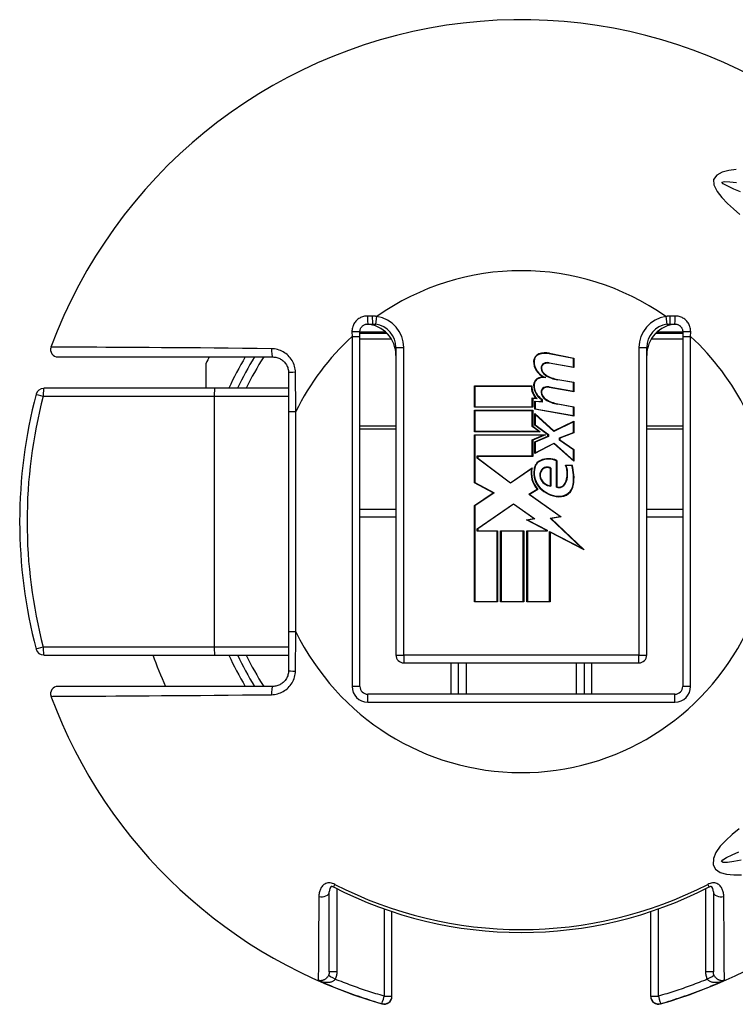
# Model space of a CAD drawing. Header units: inches. Extents: x 1.4 to 84.3, y 1.3 to 54.8.
# Tile 10 of 25: x 18 to 19.3, y 39.7 to 41.5. Entities that reach past the tile are written whole.
import ezdxf

# ---------------------------------------------------------------- set-up
doc = ezdxf.new("R2010")
doc.units = ezdxf.units.IN
doc.header["$LTSCALE"] = 5.063091
doc.header["$MEASUREMENT"] = 0
doc.layers.add('Visible Edges(ANSI)', color=7, linetype='Continuous', lineweight=25)
doc.layers.add('Visible Tangent Edges(ANSI)', color=7, linetype='Continuous', lineweight=25)

msp = doc.modelspace()

# ---------------------------------------------------------------- linework, layer by layer
at = {"layer": 'Visible Edges(ANSI)'}
for p, q in [((18.6111, 40.9663), (18.6111, 40.9748)), ((18.6256, 40.9893), (18.6342, 40.9893)), ((19.1833, 40.9893), (19.1919, 40.9893)), ((19.2064, 40.9748), (19.2064, 40.9663)), ((18.6611, 40.9719), (18.6111, 40.9719)), ((18.6111, 40.3217), (18.6111, 40.9663)), ((19.2064, 40.9719), (19.1564, 40.9719)), ((19.2064, 40.9663), (19.2064, 40.3217)), ((18.6776, 40.9459), (18.6776, 40.3795)), ((19.1399, 40.3795), (19.1399, 40.9459)), ((18.0546, 40.9286), (18.4507, 40.9286)), ((19.005, 40.9259), (18.9602, 40.9346)), ((18.9604, 40.9354), (19.0058, 40.9265)), ((19.005, 40.91), (19.005, 40.9259)), ((19.0058, 40.9265), (19.0058, 40.909)), ((18.3279, 40.8708), (18.3279, 40.9174)), ((19.0058, 40.909), (18.9601, 40.9171)), ((18.9602, 40.9179), (19.005, 40.91)), ((18.4796, 40.8997), (18.4796, 40.8279)), ((19.005, 40.8813), (18.9759, 40.8865)), ((18.976, 40.8872), (19.0058, 40.882)), ((19.0058, 40.882), (19.0058, 40.8645)), ((18.3435, 40.8708), (18.0283, 40.8708)), ((18.4796, 40.8708), (18.3435, 40.8708)), ((18.8224, 40.8752), (18.9279, 40.8752)), ((18.8224, 40.8358), (18.8224, 40.8752)), ((18.9271, 40.8744), (18.8232, 40.8744)), ((18.8232, 40.8744), (18.8232, 40.8366)), ((19.0058, 40.8645), (18.9601, 40.8725)), ((18.9602, 40.8733), (19.005, 40.8654)), ((19.005, 40.8654), (19.005, 40.8813)), ((18.9289, 40.8366), (18.9289, 40.853)), ((18.9289, 40.853), (18.9357, 40.8524)), ((18.9297, 40.8521), (18.9297, 40.8358)), ((18.9378, 40.8514), (18.9297, 40.8521)), ((18.9334, 40.8474), (18.9462, 40.8463)), ((18.9334, 40.8323), (18.9334, 40.8474)), ((18.947, 40.8454), (18.9342, 40.8465)), ((18.9342, 40.8465), (18.9342, 40.833)), ((18.9462, 40.8463), (18.9462, 40.8501)), ((18.947, 40.8505), (18.947, 40.8454)), ((18.4796, 40.8279), (18.4796, 40.4224)), ((18.9297, 40.8358), (18.8224, 40.8358)), ((18.8224, 40.8303), (18.9297, 40.8303)), ((18.8224, 40.7909), (18.8224, 40.8303)), ((18.8232, 40.8366), (18.9289, 40.8366)), ((18.9289, 40.8295), (18.8232, 40.8295)), ((18.8232, 40.8295), (18.8232, 40.7917)), ((18.9289, 40.8004), (18.9289, 40.8295)), ((18.9297, 40.8303), (18.9297, 40.8009)), ((19.0058, 40.8195), (18.9334, 40.8323)), ((18.9342, 40.833), (19.005, 40.8205)), ((19.005, 40.8364), (18.9759, 40.8415)), ((18.976, 40.8423), (19.0058, 40.837)), ((19.005, 40.8205), (19.005, 40.8364)), ((19.0058, 40.837), (19.0058, 40.8195)), ((18.9334, 40.8247), (18.9686, 40.7925)), ((18.9334, 40.803), (18.9334, 40.8247)), ((18.9685, 40.7915), (18.9342, 40.8229)), ((18.9342, 40.8229), (18.9342, 40.8034)), ((18.9686, 40.7925), (19.0058, 40.8104)), ((19.0058, 40.8104), (19.0058, 40.7889)), ((18.8232, 40.7917), (18.9409, 40.7917)), ((18.9409, 40.7917), (18.9289, 40.8004)), ((18.9297, 40.8009), (18.9434, 40.7909)), ((18.9578, 40.7853), (18.9334, 40.803)), ((18.9342, 40.8034), (18.9586, 40.7857)), ((19.005, 40.8091), (18.9685, 40.7915)), ((19.005, 40.7894), (19.005, 40.8091)), ((18.9434, 40.7909), (18.8224, 40.7909)), ((18.8224, 40.7853), (18.9531, 40.7853)), ((18.8224, 40.6966), (18.8224, 40.7853)), ((18.9492, 40.7845), (18.8232, 40.7845)), ((18.8232, 40.7845), (18.8232, 40.6971)), ((18.9289, 40.7759), (18.9492, 40.7845)), ((18.9289, 40.7463), (18.9289, 40.7759)), ((18.9531, 40.7853), (18.9297, 40.7754)), ((18.9297, 40.7754), (18.9297, 40.7455)), ((18.9334, 40.7722), (18.9578, 40.7825)), ((18.9586, 40.782), (18.9342, 40.7717)), ((18.9578, 40.7825), (18.9578, 40.7853)), ((18.9586, 40.7857), (18.9586, 40.782)), ((18.9792, 40.7795), (19.005, 40.7894)), ((18.9792, 40.7753), (18.9792, 40.7795)), ((19.005, 40.7574), (18.9792, 40.7753)), ((19.0058, 40.7889), (18.98, 40.7789)), ((18.98, 40.7789), (18.98, 40.7758)), ((18.98, 40.7758), (19.0058, 40.7579)), ((18.9334, 40.7507), (18.9334, 40.7722)), ((18.9688, 40.769), (18.9334, 40.7507)), ((18.9342, 40.7717), (18.9342, 40.752)), ((18.9342, 40.752), (18.969, 40.77)), ((19.0058, 40.7364), (18.9688, 40.769)), ((18.969, 40.77), (19.005, 40.7381)), ((19.005, 40.7381), (19.005, 40.7574)), ((19.0058, 40.7579), (19.0058, 40.7364)), ((18.8276, 40.7419), (18.8276, 40.7463)), ((18.8276, 40.7463), (18.9289, 40.7463)), ((18.8891, 40.696), (18.8276, 40.7419)), ((18.8284, 40.7455), (18.8284, 40.7423)), ((18.9297, 40.7455), (18.8284, 40.7455)), ((18.8284, 40.7423), (18.8891, 40.697)), ((18.9736, 40.6889), (18.9736, 40.7375)), ((18.9744, 40.738), (18.9744, 40.6894)), ((18.8891, 40.697), (18.9287, 40.7244)), ((18.9275, 40.7227), (18.8891, 40.696)), ((18.9625, 40.6914), (18.9625, 40.7233)), ((18.9633, 40.7237), (18.9633, 40.6905)), ((18.9903, 40.7292), (19.0023, 40.7292)), ((19.0017, 40.7284), (18.9915, 40.7284)), ((18.8571, 40.6782), (18.8224, 40.6966)), ((18.8232, 40.6971), (18.8586, 40.6783)), ((18.9226, 40.6756), (18.9382, 40.6849)), ((18.9394, 40.6847), (18.9241, 40.6755)), ((18.8224, 40.6548), (18.8571, 40.6782)), ((18.8586, 40.6783), (18.8232, 40.6544)), ((18.9804, 40.6344), (18.9226, 40.6756)), ((18.9241, 40.6755), (18.9825, 40.6339)), ((18.6111, 40.6483), (18.6776, 40.6483)), ((18.8224, 40.4774), (18.8224, 40.6548)), ((18.8232, 40.6544), (18.8232, 40.4782)), ((18.8276, 40.6122), (18.8945, 40.6582)), ((18.8945, 40.6572), (18.8284, 40.6118)), ((18.8945, 40.6582), (18.9336, 40.6307)), ((18.9317, 40.6312), (18.8945, 40.6572)), ((19.1399, 40.6483), (19.2064, 40.6483)), ((18.9183, 40.6286), (18.9317, 40.6312)), ((18.9557, 40.6091), (18.9183, 40.6286)), ((18.9336, 40.6307), (18.9207, 40.6282)), ((18.9207, 40.6282), (18.9565, 40.6096)), ((18.9619, 40.6318), (18.9804, 40.6344)), ((19.0203, 40.5764), (18.9619, 40.6318)), ((18.9825, 40.6339), (18.9637, 40.6312)), ((18.9637, 40.6312), (19.0249, 40.5731)), ((18.8276, 40.6075), (18.8276, 40.6122)), ((18.8284, 40.6118), (18.8284, 40.6083)), ((18.8642, 40.6075), (18.8276, 40.6075)), ((18.8284, 40.6083), (18.865, 40.6083)), ((18.8642, 40.4782), (18.8642, 40.6075)), ((18.865, 40.6083), (18.865, 40.4774)), ((18.8706, 40.6083), (18.9132, 40.6083)), ((18.8706, 40.4774), (18.8706, 40.6083)), ((18.9124, 40.6075), (18.8714, 40.6075)), ((18.8714, 40.6075), (18.8714, 40.4782)), ((18.9124, 40.4782), (18.9124, 40.6075)), ((18.9132, 40.6083), (18.9132, 40.4774)), ((18.9191, 40.6083), (18.9557, 40.6083)), ((18.9191, 40.4774), (18.9191, 40.6083)), ((18.9565, 40.6075), (18.9199, 40.6075)), ((18.9199, 40.6075), (18.9199, 40.4782)), ((18.9557, 40.6083), (18.9557, 40.6091)), ((18.9565, 40.6096), (18.9565, 40.6075)), ((18.9609, 40.4782), (18.9609, 40.6073)), ((18.9609, 40.6073), (19.0203, 40.5764)), ((18.9617, 40.606), (18.9617, 40.4774)), ((19.0249, 40.5731), (18.9617, 40.606)), ((18.865, 40.4774), (18.8224, 40.4774)), ((18.8232, 40.4782), (18.8642, 40.4782)), ((18.9132, 40.4774), (18.8706, 40.4774)), ((18.8714, 40.4782), (18.9124, 40.4782)), ((18.9617, 40.4774), (18.9191, 40.4774)), ((18.9199, 40.4782), (18.9609, 40.4782)), ((18.4796, 40.4224), (18.4796, 40.3506)), ((18.0283, 40.3795), (18.3435, 40.3795)), ((18.3435, 40.3795), (18.4796, 40.3795)), ((18.692, 40.3651), (19.1255, 40.3651)), ((18.7932, 40.3073), (18.7932, 40.3651)), ((19.0243, 40.3651), (19.0243, 40.3073)), ((18.4507, 40.3217), (18.0546, 40.3217)), ((19.1919, 40.3073), (18.6256, 40.3073)), ((18.5548, 39.7959), (18.5548, 39.9434)), ((19.2627, 39.9434), (19.2627, 39.7959)), ((18.6703, 39.7512), (18.6703, 39.907)), ((19.1471, 39.907), (19.1471, 39.7512)), ((18.6703, 39.7507), (18.6703, 39.7512)), ((19.1471, 39.7512), (19.1471, 39.7507))]:
    msp.add_line(p, q, dxfattribs=at)
at = {"layer": 'Visible Edges(ANSI)', "flags": 128}
for points in [[(18.6111, 40.9748), (18.6111, 40.9758), (18.6112, 40.9767), (18.6114, 40.9776), (18.6116, 40.9785), (18.6119, 40.9794), (18.6122, 40.9803), (18.6126, 40.9812), (18.613, 40.982), (18.6135, 40.9828), (18.6141, 40.9836), (18.6147, 40.9843), (18.6153, 40.985), (18.616, 40.9857), (18.6168, 40.9863), (18.6175, 40.9868), (18.6183, 40.9873), (18.6192, 40.9878), (18.62, 40.9882), (18.6209, 40.9885), (18.6218, 40.9888), (18.6227, 40.989), (18.6237, 40.9891), (18.6246, 40.9892), (18.6256, 40.9893)], [(18.6342, 40.9893), (18.6345, 40.9893), (18.6347, 40.9893), (18.635, 40.9893), (18.6353, 40.9893), (18.6355, 40.9892), (18.6358, 40.9892), (18.636, 40.9892), (18.6363, 40.9892), (18.6366, 40.9892), (18.6368, 40.9892), (18.6371, 40.9892), (18.6373, 40.9892), (18.6376, 40.9891), (18.6378, 40.9891), (18.6381, 40.9891), (18.6384, 40.9891), (18.6386, 40.989), (18.6389, 40.989), (18.6391, 40.989), (18.6394, 40.989), (18.6396, 40.9889), (18.6399, 40.9889), (18.6401, 40.9889), (18.6404, 40.9888)], [(19.1771, 40.9888), (19.1774, 40.9889), (19.1776, 40.9889), (19.1779, 40.9889), (19.1781, 40.989), (19.1784, 40.989), (19.1786, 40.989), (19.1789, 40.989), (19.1791, 40.9891), (19.1794, 40.9891), (19.1797, 40.9891), (19.1799, 40.9891), (19.1802, 40.9892), (19.1804, 40.9892), (19.1807, 40.9892), (19.1809, 40.9892), (19.1812, 40.9892), (19.1815, 40.9892), (19.1817, 40.9892), (19.182, 40.9892), (19.1822, 40.9893), (19.1825, 40.9893), (19.1828, 40.9893), (19.183, 40.9893), (19.1833, 40.9893)], [(19.1919, 40.9893), (19.1929, 40.9892), (19.1938, 40.9891), (19.1948, 40.989), (19.1957, 40.9888), (19.1966, 40.9885), (19.1975, 40.9882), (19.1983, 40.9878), (19.1992, 40.9873), (19.2, 40.9868), (19.2007, 40.9863), (19.2015, 40.9857), (19.2022, 40.985), (19.2028, 40.9843), (19.2034, 40.9836), (19.204, 40.9828), (19.2045, 40.982), (19.2049, 40.9812), (19.2053, 40.9803), (19.2056, 40.9794), (19.2059, 40.9785), (19.2061, 40.9776), (19.2063, 40.9767), (19.2064, 40.9758), (19.2064, 40.9748)], [(18.4507, 40.9286), (18.4526, 40.9285), (18.4545, 40.9283), (18.4563, 40.928), (18.4582, 40.9276), (18.46, 40.9271), (18.4617, 40.9264), (18.4634, 40.9256), (18.4651, 40.9248), (18.4667, 40.9238), (18.4682, 40.9227), (18.4697, 40.9215), (18.4711, 40.9202), (18.4724, 40.9188), (18.4736, 40.9174), (18.4747, 40.9159), (18.4757, 40.9142), (18.4766, 40.9126), (18.4774, 40.9108), (18.4781, 40.9091), (18.4786, 40.9072), (18.4791, 40.9054), (18.4794, 40.9035), (18.4796, 40.9016), (18.4796, 40.8997)], [(18.4796, 40.3506), (18.4796, 40.3487), (18.4794, 40.3468), (18.4791, 40.3449), (18.4786, 40.3431), (18.4781, 40.3413), (18.4774, 40.3395), (18.4766, 40.3378), (18.4757, 40.3361), (18.4747, 40.3345), (18.4736, 40.3329), (18.4724, 40.3315), (18.4711, 40.3301), (18.4697, 40.3288), (18.4682, 40.3276), (18.4667, 40.3266), (18.4651, 40.3256), (18.4634, 40.3247), (18.4617, 40.3239), (18.46, 40.3233), (18.4582, 40.3227), (18.4563, 40.3223), (18.4545, 40.322), (18.4526, 40.3218), (18.4507, 40.3217)], [(18.5626, 39.9522), (18.5599, 39.9533), (18.5585, 39.9534), (18.5574, 39.9526), (18.5556, 39.9492), (18.5548, 39.9434)], [(19.2627, 39.9434), (19.2619, 39.9492), (19.2601, 39.9526), (19.259, 39.9534), (19.2576, 39.9533), (19.2549, 39.9522)]]:
    msp.add_lwpolyline(points, dxfattribs=at)
at = {"layer": 'Visible Edges(ANSI)'}
for centre, radius, start, end in [((18.9087, 40.6252), 0.9247, 37.5315, 159.6397), ((18.6198, 40.9315), 0.0578, 0, 86.1753), ((18.6342, 40.9459), 0.0433, 0, 81.818), ((19.1977, 40.9315), 0.0578, 93.8247, 180), ((19.1833, 40.9459), 0.0433, 98.182, 180), ((18.0546, 40.9422), 0.0136, 159.6397, 270), ((18.9087, 40.6252), 0.6502, 152.1819, 153.2951), ((18.9087, 40.6252), 0.5779, 148.3318, 154.8493), ((18.9454, 40.9209), 0.0139, 108.4749, 179.6788), ((18.964, 40.9208), 0.0326, 179.6788, 243.9514), ((18.9454, 40.9209), 0.0131, 108.4749, 179.6788), ((18.964, 40.9208), 0.0318, 179.6788, 250.8135), ((18.9531, 40.8979), 0.0382, 79, 108.4749), ((18.9531, 40.8979), 0.0374, 79, 108.4749), ((18.9573, 40.901), 0.0171, 80.0082, 113.548), ((18.9539, 40.9087), 0.00875, 113.548, 186.1032), ((18.9626, 40.9096), 0.0175, 186.1032, 237.6315), ((18.9539, 40.9087), 0.00796, 113.548, 186.1032), ((18.9626, 40.9096), 0.0167, 186.1032, 237.6098), ((18.9573, 40.901), 0.0163, 79.9917, 113.548), ((18.9449, 40.8771), 0.0134, 106.9927, 179.4777), ((18.9449, 40.8771), 0.0126, 106.9927, 179.4777), ((18.9522, 40.8534), 0.0382, 93.6164, 106.9927), ((18.9522, 40.8534), 0.0374, 87.777, 106.9927), ((18.9858, 40.9481), 0.0625, 238.5527, 260.8206), ((18.9858, 40.9481), 0.0617, 238.5587, 260.8259), ((18.0283, 40.8563), 0.0144, 90, 165.2875), ((18.9597, 40.8746), 0.0326, 180.2225, 222.7325), ((18.9597, 40.8746), 0.0318, 178.7947, 226.5861), ((18.9633, 40.8769), 0.0318, 179.4777, 237.4115), ((18.9633, 40.8769), 0.031, 179.4777, 238.2123), ((18.9539, 40.8641), 0.00875, 113.557, 186.0294), ((18.9539, 40.8641), 0.00796, 113.557, 186.0294), ((18.9573, 40.8565), 0.0171, 80, 113.557), ((18.9573, 40.8565), 0.0163, 80, 113.557), ((18.9087, 40.6252), 0.9247, 165.2875, 194.7125), ((18.9626, 40.8651), 0.0175, 186.0294, 237.6009), ((18.9626, 40.8651), 0.0167, 186.0294, 237.6009), ((18.9867, 40.903), 0.0625, 237.6009, 260), ((18.9867, 40.903), 0.0617, 237.6009, 260), ((18.9523, 40.7195), 0.0202, 113.8447, 175.0803), ((18.9523, 40.7195), 0.0194, 113.8447, 175.1758), ((18.9593, 40.7038), 0.0374, 66.1557, 113.8447), ((18.9593, 40.7038), 0.0366, 66.9646, 113.8447), ((18.9713, 40.7147), 0.0446, 169.659, 221.9136), ((18.9713, 40.7147), 0.0438, 167.0782, 223.179), ((18.9713, 40.7147), 0.0396, 170.4089, 224.1684), ((18.9713, 40.7147), 0.0388, 170.3607, 224.1684), ((18.9579, 40.711), 0.0153, 141.1551, 199.3363), ((18.9579, 40.711), 0.0145, 141.1551, 199.3363), ((18.9564, 40.7121), 0.0135, 59.4509, 141.1551), ((18.9564, 40.7121), 0.0127, 61.4919, 141.1551), ((18.9527, 40.7136), 0.0407, 334.6783, 22.5611), ((18.9527, 40.7136), 0.0415, 334.6783, 20.9242), ((18.9254, 40.7052), 0.0797, 351.5605, 16.9142), ((18.9254, 40.7052), 0.0805, 351.5605, 17.3344), ((18.9652, 40.7135), 0.023, 199.3363, 265.2772), ((18.9652, 40.7135), 0.0223, 199.3363, 263.041), ((18.9808, 40.7238), 0.0528, 224.1684, 266.5648), ((18.9808, 40.7238), 0.052, 224.1684, 266.5648), ((18.978, 40.7016), 0.0135, 250.9897, 334.6783), ((18.978, 40.7016), 0.0127, 253.5253, 334.6783), ((18.9792, 40.6973), 0.0254, 266.5648, 351.5605), ((18.9792, 40.6973), 0.0262, 266.5648, 351.5605), ((18.0283, 40.394), 0.0144, 194.7125, 270), ((18.9087, 40.6252), 0.7224, 199.8769, 204.8346), ((18.9087, 40.6252), 0.5779, 205.1507, 211.6682), ((18.692, 40.3795), 0.0144, 180, 270), ((19.1255, 40.3795), 0.0144, 270, 0), ((18.0546, 40.3082), 0.0136, 90, 200.3603), ((18.6256, 40.3217), 0.0144, 180, 270), ((19.1919, 40.3217), 0.0144, 270, 0), ((18.9087, 40.6252), 0.9247, 200.3603, 253.8724), ((18.9087, 40.6252), 0.9247, 286.1276, 322.4685), ((18.9087, 40.6252), 0.7567, 242.7787, 297.2213), ((18.6559, 39.7507), 0.0144, 253.8724, 0), ((19.1616, 39.7507), 0.0144, 180, 286.1276)]:
    msp.add_arc(centre, radius, start, end, dxfattribs=at)
at = {"layer": 'Visible Tangent Edges(ANSI)'}
for p, q in [((18.6341, 41.0039), (18.6254, 41.004)), ((18.6404, 40.9888), (18.6425, 41.0031)), ((19.175, 41.0031), (19.1771, 40.9888)), ((19.1921, 41.004), (19.1834, 41.0039)), ((18.5965, 40.975), (18.5967, 40.9663)), ((18.6111, 40.9749), (18.6559, 40.9749)), ((18.6559, 40.9747), (18.6559, 40.9719)), ((19.1616, 40.9749), (19.2064, 40.9749)), ((19.1616, 40.9719), (19.1616, 40.9747)), ((19.2208, 40.9663), (19.221, 40.975)), ((18.5967, 40.9663), (18.5967, 40.3217)), ((18.5967, 40.9663), (18.6111, 40.9663)), ((18.6111, 40.962), (18.6688, 40.962)), ((19.1487, 40.962), (19.2064, 40.962)), ((19.2064, 40.9663), (19.2208, 40.9663)), ((19.2208, 40.3217), (19.2208, 40.9663)), ((18.6776, 40.9459), (18.692, 40.9459)), ((18.692, 40.3795), (18.692, 40.9459)), ((19.1255, 40.9459), (19.1255, 40.3795)), ((19.1255, 40.9459), (19.1399, 40.9459)), ((18.0276, 40.8563), (18.3427, 40.8563)), ((18.3427, 40.8563), (18.4796, 40.8563)), ((18.3427, 40.8563), (18.3427, 40.394)), ((18.4796, 40.8279), (18.4932, 40.8279)), ((18.4932, 40.4224), (18.4932, 40.8279)), ((18.6776, 40.8008), (18.6111, 40.8008)), ((18.6111, 40.7962), (18.6776, 40.7962)), ((19.2064, 40.8008), (19.1399, 40.8008)), ((19.1399, 40.7962), (19.2064, 40.7962)), ((18.6111, 40.6338), (18.6776, 40.6338)), ((19.1399, 40.6338), (19.2064, 40.6338)), ((18.4932, 40.4224), (18.4796, 40.4224)), ((18.3427, 40.394), (18.0276, 40.394)), ((18.4796, 40.394), (18.3427, 40.394)), ((18.6776, 40.3795), (18.692, 40.3795)), ((19.1255, 40.3795), (18.692, 40.3795)), ((18.692, 40.3795), (18.692, 40.3651)), ((19.1255, 40.3795), (19.1399, 40.3795)), ((19.1255, 40.3651), (19.1255, 40.3795)), ((18.7787, 40.3651), (18.7787, 40.3073)), ((18.8076, 40.3073), (18.8076, 40.3651)), ((19.0099, 40.3651), (19.0099, 40.3073)), ((19.0388, 40.3073), (19.0388, 40.3651)), ((18.6111, 40.3217), (18.5967, 40.3217)), ((19.2208, 40.3217), (19.2064, 40.3217)), ((18.6256, 40.2929), (18.6256, 40.3073)), ((19.1919, 40.2929), (19.1919, 40.3073)), ((18.6256, 40.2929), (19.1919, 40.2929)), ((18.5626, 39.9522), (18.5651, 39.9571)), ((19.2524, 39.9571), (19.2549, 39.9522)), ((18.5692, 39.796), (18.5692, 39.9489)), ((19.2483, 39.9489), (19.2483, 39.796)), ((18.6559, 39.9119), (18.6559, 39.7511)), ((19.1616, 39.7511), (19.1616, 39.9119)), ((18.5345, 39.7802), (18.5345, 39.7811)), ((19.283, 39.7811), (19.283, 39.7802)), ((18.6519, 39.7374), (18.6519, 39.7369)), ((19.1656, 39.7369), (19.1656, 39.7374))]:
    msp.add_line(p, q, dxfattribs=at)
at = {"layer": 'Visible Tangent Edges(ANSI)', "flags": 128}
for points in [[(19.3047, 41.2741), (19.2915, 41.2722), (19.279, 41.2688), (19.269, 41.2634), (19.2632, 41.2557), (19.2634, 41.2454), (19.2695, 41.2335), (19.2782, 41.2222), (19.2885, 41.2115), (19.2998, 41.2012), (19.3113, 41.1911)], [(19.313, 41.2326), (19.3002, 41.2379), (19.2892, 41.243), (19.2806, 41.2477), (19.2786, 41.2508), (19.2834, 41.2518), (19.293, 41.2513), (19.3056, 41.2497)], [(18.6254, 41.004), (18.6235, 41.0039), (18.6215, 41.0038), (18.6197, 41.0035), (18.6178, 41.0031), (18.616, 41.0026), (18.6142, 41.0019), (18.6125, 41.0011), (18.6108, 41.0002), (18.6092, 40.9992), (18.6076, 40.9981), (18.6062, 40.9969), (18.6048, 40.9956), (18.6035, 40.9943), (18.6023, 40.9928), (18.6012, 40.9912), (18.6002, 40.9896), (18.5993, 40.9879), (18.5986, 40.9862), (18.5979, 40.9844), (18.5974, 40.9825), (18.597, 40.9807), (18.5967, 40.9788), (18.5966, 40.9769), (18.5965, 40.975)], [(18.6425, 41.0031), (18.6421, 41.0032), (18.6418, 41.0032), (18.6414, 41.0033), (18.6411, 41.0033), (18.6407, 41.0034), (18.6404, 41.0034), (18.64, 41.0035), (18.6397, 41.0035), (18.6393, 41.0035), (18.639, 41.0036), (18.6387, 41.0036), (18.6383, 41.0036), (18.638, 41.0037), (18.6376, 41.0037), (18.6373, 41.0037), (18.6369, 41.0037), (18.6366, 41.0038), (18.6362, 41.0038), (18.6359, 41.0038), (18.6355, 41.0038), (18.6352, 41.0038), (18.6348, 41.0038), (18.6345, 41.0038), (18.6341, 41.0039)], [(19.1834, 41.0039), (19.183, 41.0038), (19.1827, 41.0038), (19.1823, 41.0038), (19.182, 41.0038), (19.1816, 41.0038), (19.1813, 41.0038), (19.1809, 41.0038), (19.1806, 41.0037), (19.1802, 41.0037), (19.1799, 41.0037), (19.1795, 41.0037), (19.1792, 41.0036), (19.1788, 41.0036), (19.1785, 41.0036), (19.1781, 41.0035), (19.1778, 41.0035), (19.1775, 41.0035), (19.1771, 41.0034), (19.1768, 41.0034), (19.1764, 41.0033), (19.1761, 41.0033), (19.1757, 41.0032), (19.1754, 41.0032), (19.175, 41.0031)], [(19.221, 40.975), (19.2209, 40.9769), (19.2208, 40.9788), (19.2205, 40.9807), (19.2201, 40.9825), (19.2196, 40.9844), (19.2189, 40.9862), (19.2182, 40.9879), (19.2173, 40.9896), (19.2163, 40.9912), (19.2152, 40.9928), (19.214, 40.9943), (19.2127, 40.9956), (19.2113, 40.9969), (19.2099, 40.9981), (19.2083, 40.9992), (19.2067, 41.0002), (19.205, 41.0011), (19.2033, 41.0019), (19.2015, 41.0026), (19.1997, 41.0031), (19.1978, 41.0035), (19.196, 41.0038), (19.194, 41.0039), (19.1921, 41.004)], [(18.4484, 40.9438), (18.4216, 40.9441), (18.3949, 40.9444), (18.3686, 40.9446), (18.3428, 40.9449), (18.3174, 40.9451), (18.2927, 40.9453), (18.2686, 40.9455), (18.2452, 40.9457), (18.2227, 40.9458), (18.2011, 40.946), (18.1806, 40.9461), (18.1612, 40.9462), (18.143, 40.9463), (18.1261, 40.9464), (18.1106, 40.9465), (18.0964, 40.9466), (18.0839, 40.9467), (18.0729, 40.9467), (18.0635, 40.9468), (18.0558, 40.9468), (18.0497, 40.9469), (18.0453, 40.9469), (18.0427, 40.9469), (18.0418, 40.9469)], [(18.4923, 40.9003), (18.4922, 40.9031), (18.4919, 40.9059), (18.4914, 40.9088), (18.4907, 40.9115), (18.4898, 40.9142), (18.4887, 40.9169), (18.4875, 40.9195), (18.4861, 40.922), (18.4846, 40.9244), (18.4829, 40.9267), (18.481, 40.9289), (18.4791, 40.931), (18.477, 40.9329), (18.4748, 40.9347), (18.4724, 40.9363), (18.47, 40.9378), (18.4675, 40.9392), (18.4649, 40.9404), (18.4623, 40.9414), (18.4595, 40.9422), (18.4568, 40.9429), (18.454, 40.9434), (18.4512, 40.9437), (18.4484, 40.9438)], [(18.4932, 40.8279), (18.4932, 40.8309), (18.4931, 40.8339), (18.4931, 40.8369), (18.4931, 40.8399), (18.493, 40.8429), (18.493, 40.846), (18.493, 40.849), (18.4929, 40.852), (18.4929, 40.855), (18.4928, 40.858), (18.4928, 40.861), (18.4928, 40.864), (18.4927, 40.8671), (18.4927, 40.8701), (18.4927, 40.8731), (18.4926, 40.8761), (18.4926, 40.8791), (18.4925, 40.8822), (18.4925, 40.8852), (18.4925, 40.8882), (18.4924, 40.8912), (18.4924, 40.8942), (18.4923, 40.8973), (18.4923, 40.9003)], [(18.4923, 40.35), (18.4923, 40.3531), (18.4924, 40.3561), (18.4924, 40.3591), (18.4925, 40.3621), (18.4925, 40.3652), (18.4925, 40.3682), (18.4926, 40.3712), (18.4926, 40.3742), (18.4927, 40.3772), (18.4927, 40.3802), (18.4927, 40.3833), (18.4928, 40.3863), (18.4928, 40.3893), (18.4928, 40.3923), (18.4929, 40.3953), (18.4929, 40.3983), (18.493, 40.4014), (18.493, 40.4044), (18.493, 40.4074), (18.4931, 40.4104), (18.4931, 40.4134), (18.4931, 40.4164), (18.4932, 40.4194), (18.4932, 40.4224)], [(18.4484, 40.3065), (18.4512, 40.3067), (18.454, 40.307), (18.4568, 40.3075), (18.4595, 40.3081), (18.4623, 40.309), (18.4649, 40.31), (18.4675, 40.3111), (18.47, 40.3125), (18.4724, 40.314), (18.4748, 40.3156), (18.477, 40.3174), (18.4791, 40.3194), (18.481, 40.3214), (18.4829, 40.3236), (18.4846, 40.3259), (18.4861, 40.3283), (18.4875, 40.3308), (18.4887, 40.3334), (18.4898, 40.3361), (18.4907, 40.3388), (18.4914, 40.3416), (18.4919, 40.3444), (18.4922, 40.3472), (18.4923, 40.35)], [(18.0418, 40.3034), (18.0427, 40.3034), (18.0453, 40.3035), (18.0497, 40.3035), (18.0558, 40.3035), (18.0635, 40.3035), (18.0729, 40.3036), (18.0839, 40.3037), (18.0964, 40.3037), (18.1106, 40.3038), (18.1261, 40.3039), (18.143, 40.304), (18.1612, 40.3041), (18.1806, 40.3042), (18.2011, 40.3043), (18.2227, 40.3045), (18.2452, 40.3047), (18.2686, 40.3048), (18.2927, 40.305), (18.3174, 40.3052), (18.3428, 40.3055), (18.3686, 40.3057), (18.3949, 40.306), (18.4216, 40.3062), (18.4484, 40.3065)], [(19.3102, 40.0591), (19.2976, 40.0487), (19.2857, 40.0381), (19.2754, 40.0272), (19.2675, 40.016), (19.2629, 40.0045), (19.2625, 39.9932), (19.2669, 39.9848), (19.2753, 39.9792), (19.2867, 39.976), (19.3002, 39.9746), (19.3147, 39.9746)], [(19.3143, 40.0015), (19.3002, 39.999), (19.2887, 39.9976), (19.2808, 39.9975), (19.2776, 39.999), (19.28, 40.0024), (19.2869, 40.0067), (19.2972, 40.0116), (19.3099, 40.0169)], [(18.5651, 39.9571), (18.563, 39.958), (18.5608, 39.9588), (18.5586, 39.9594), (18.5564, 39.9597), (18.5542, 39.9598), (18.5521, 39.9596), (18.5501, 39.9591), (18.5482, 39.9585), (18.5465, 39.9576), (18.5449, 39.9566), (18.5435, 39.9554), (18.5422, 39.9541), (18.541, 39.9527), (18.54, 39.9513), (18.5391, 39.9497), (18.5383, 39.9482), (18.5377, 39.9466), (18.5371, 39.9449), (18.5366, 39.9432), (18.5362, 39.9415), (18.5359, 39.9398), (18.5357, 39.938), (18.5356, 39.9363), (18.5355, 39.9345)], [(19.282, 39.9345), (19.2819, 39.9363), (19.2818, 39.938), (19.2816, 39.9398), (19.2813, 39.9415), (19.2809, 39.9432), (19.2804, 39.9449), (19.2798, 39.9466), (19.2792, 39.9482), (19.2784, 39.9497), (19.2775, 39.9513), (19.2765, 39.9527), (19.2753, 39.9541), (19.274, 39.9554), (19.2726, 39.9566), (19.271, 39.9576), (19.2693, 39.9585), (19.2674, 39.9591), (19.2654, 39.9596), (19.2633, 39.9598), (19.2611, 39.9597), (19.2589, 39.9594), (19.2567, 39.9588), (19.2545, 39.958), (19.2524, 39.9571)], [(18.5355, 39.9345), (18.5354, 39.924), (18.5354, 39.9137), (18.5353, 39.9037), (18.5352, 39.8941), (18.5351, 39.8847), (18.5351, 39.8757), (18.535, 39.867), (18.535, 39.8587), (18.5349, 39.8507), (18.5349, 39.8431), (18.5348, 39.8359), (18.5348, 39.829), (18.5347, 39.8226), (18.5347, 39.8166), (18.5347, 39.811), (18.5346, 39.8058), (18.5346, 39.8011), (18.5346, 39.7968), (18.5345, 39.793), (18.5345, 39.7897), (18.5345, 39.7868), (18.5345, 39.7844), (18.5345, 39.7825), (18.5345, 39.7811)], [(19.283, 39.7811), (19.283, 39.7825), (19.283, 39.7845), (19.283, 39.7869), (19.283, 39.7898), (19.283, 39.7931), (19.2829, 39.7969), (19.2829, 39.8012), (19.2829, 39.8059), (19.2828, 39.811), (19.2828, 39.8165), (19.2828, 39.8225), (19.2827, 39.8289), (19.2827, 39.8357), (19.2826, 39.8429), (19.2826, 39.8504), (19.2825, 39.8584), (19.2825, 39.8667), (19.2824, 39.8754), (19.2824, 39.8845), (19.2823, 39.8939), (19.2822, 39.9036), (19.2821, 39.9136), (19.2821, 39.9239), (19.282, 39.9345)], [(18.5548, 39.7959), (18.5548, 39.7956), (18.5547, 39.7953), (18.5547, 39.795), (18.5547, 39.7947), (18.5547, 39.7944), (18.5547, 39.7941), (18.5546, 39.7938), (18.5546, 39.7935), (18.5545, 39.7932), (18.5545, 39.7929), (18.5544, 39.7926), (18.5543, 39.7923), (18.5543, 39.792), (18.5542, 39.7918), (18.5541, 39.7915), (18.554, 39.7912), (18.5539, 39.7909), (18.5538, 39.7906), (18.5537, 39.7903), (18.5536, 39.7901), (18.5535, 39.7898), (18.5533, 39.7895), (18.5532, 39.7892), (18.5531, 39.789)], [(18.5658, 39.7824), (18.5661, 39.7829), (18.5664, 39.7834), (18.5666, 39.784), (18.5669, 39.7845), (18.5671, 39.7851), (18.5673, 39.7856), (18.5675, 39.7862), (18.5677, 39.7867), (18.5679, 39.7873), (18.5681, 39.7879), (18.5682, 39.7884), (18.5684, 39.789), (18.5685, 39.7896), (18.5686, 39.7902), (18.5687, 39.7907), (18.5688, 39.7913), (18.5689, 39.7919), (18.569, 39.7925), (18.5691, 39.7931), (18.5691, 39.7937), (18.5692, 39.7943), (18.5692, 39.7949), (18.5692, 39.7954), (18.5692, 39.796)], [(19.2483, 39.796), (19.2483, 39.7954), (19.2483, 39.7949), (19.2483, 39.7943), (19.2484, 39.7937), (19.2484, 39.7931), (19.2485, 39.7925), (19.2486, 39.7919), (19.2487, 39.7913), (19.2488, 39.7907), (19.2489, 39.7902), (19.249, 39.7896), (19.2491, 39.789), (19.2493, 39.7884), (19.2494, 39.7879), (19.2496, 39.7873), (19.2498, 39.7867), (19.25, 39.7862), (19.2502, 39.7856), (19.2504, 39.7851), (19.2506, 39.7845), (19.2509, 39.784), (19.2511, 39.7834), (19.2514, 39.7829), (19.2516, 39.7824)], [(19.2644, 39.789), (19.2643, 39.7892), (19.2642, 39.7895), (19.264, 39.7898), (19.2639, 39.7901), (19.2638, 39.7903), (19.2637, 39.7906), (19.2636, 39.7909), (19.2635, 39.7912), (19.2634, 39.7915), (19.2633, 39.7918), (19.2632, 39.792), (19.2632, 39.7923), (19.2631, 39.7926), (19.263, 39.7929), (19.263, 39.7932), (19.2629, 39.7935), (19.2629, 39.7938), (19.2628, 39.7941), (19.2628, 39.7944), (19.2628, 39.7947), (19.2628, 39.795), (19.2627, 39.7953), (19.2627, 39.7956), (19.2627, 39.7959)], [(18.5531, 39.789), (18.5525, 39.788), (18.5519, 39.7871), (18.5513, 39.7862), (18.5505, 39.7853), (18.5498, 39.7845), (18.549, 39.7838), (18.5482, 39.7831), (18.5474, 39.7825), (18.5466, 39.782), (18.5457, 39.7815), (18.5449, 39.7811), (18.544, 39.7807), (18.5432, 39.7804), (18.5424, 39.7801), (18.5415, 39.7799), (18.5407, 39.7797), (18.5399, 39.7796), (18.5391, 39.7796), (18.5383, 39.7795), (18.5375, 39.7796), (18.5367, 39.7797), (18.5359, 39.7798), (18.5352, 39.78), (18.5345, 39.7802)], [(18.5345, 39.7802), (18.5359, 39.7796), (18.5373, 39.7791), (18.5387, 39.7786), (18.5402, 39.7782), (18.5416, 39.7778), (18.5431, 39.7775), (18.5446, 39.7772), (18.546, 39.777), (18.5475, 39.7768), (18.549, 39.7767), (18.5504, 39.7767), (18.5519, 39.7767), (18.5533, 39.7767), (18.5547, 39.7769), (18.5561, 39.7771), (18.5575, 39.7774), (18.5588, 39.7777), (18.5601, 39.7781), (18.5613, 39.7786), (18.5624, 39.7792), (18.5634, 39.7799), (18.5643, 39.7807), (18.5652, 39.7815), (18.5658, 39.7824)], [(18.5345, 39.7802), (18.5393, 39.7781), (18.5441, 39.776), (18.5489, 39.7739), (18.5537, 39.7719), (18.5585, 39.7699), (18.5634, 39.768), (18.5682, 39.766), (18.5731, 39.7641), (18.5779, 39.7622), (18.5828, 39.7604), (18.5877, 39.7585), (18.5926, 39.7567), (18.5975, 39.755), (18.6024, 39.7532), (18.6073, 39.7515), (18.6122, 39.7498), (18.6172, 39.7482), (18.6221, 39.7466), (18.6271, 39.745), (18.632, 39.7434), (18.637, 39.7418), (18.6419, 39.7403), (18.6469, 39.7388), (18.6519, 39.7374)], [(18.6559, 39.7511), (18.6521, 39.7522), (18.6483, 39.7534), (18.6445, 39.7545), (18.6407, 39.7557), (18.6369, 39.7568), (18.6332, 39.758), (18.6294, 39.7592), (18.6256, 39.7605), (18.6218, 39.7617), (18.6181, 39.763), (18.6143, 39.7643), (18.6105, 39.7655), (18.6068, 39.7669), (18.603, 39.7682), (18.5993, 39.7695), (18.5956, 39.7709), (18.5918, 39.7723), (18.5881, 39.7737), (18.5844, 39.7751), (18.5807, 39.7765), (18.577, 39.778), (18.5732, 39.7794), (18.5695, 39.7809), (18.5658, 39.7824)], [(19.2516, 39.7824), (19.248, 39.7809), (19.2443, 39.7794), (19.2405, 39.778), (19.2368, 39.7765), (19.2331, 39.7751), (19.2294, 39.7737), (19.2257, 39.7723), (19.2219, 39.7709), (19.2182, 39.7695), (19.2144, 39.7682), (19.2107, 39.7669), (19.2069, 39.7655), (19.2032, 39.7643), (19.1994, 39.763), (19.1957, 39.7617), (19.1919, 39.7605), (19.1881, 39.7592), (19.1843, 39.758), (19.1806, 39.7568), (19.1768, 39.7557), (19.173, 39.7545), (19.1692, 39.7534), (19.1654, 39.7522), (19.1616, 39.7511)], [(19.1656, 39.7374), (19.1706, 39.7388), (19.1756, 39.7403), (19.1805, 39.7418), (19.1855, 39.7434), (19.1904, 39.745), (19.1954, 39.7466), (19.2003, 39.7482), (19.2053, 39.7498), (19.2102, 39.7515), (19.2151, 39.7532), (19.22, 39.755), (19.2249, 39.7567), (19.2298, 39.7585), (19.2347, 39.7604), (19.2396, 39.7622), (19.2444, 39.7641), (19.2493, 39.766), (19.2541, 39.768), (19.259, 39.7699), (19.2638, 39.7719), (19.2686, 39.7739), (19.2734, 39.776), (19.2782, 39.7781), (19.283, 39.7802)], [(19.2516, 39.7824), (19.2523, 39.7815), (19.2531, 39.7807), (19.2541, 39.7799), (19.2551, 39.7792), (19.2562, 39.7786), (19.2574, 39.7781), (19.2587, 39.7777), (19.26, 39.7774), (19.2614, 39.7771), (19.2628, 39.7769), (19.2642, 39.7767), (19.2656, 39.7767), (19.2671, 39.7767), (19.2685, 39.7767), (19.27, 39.7768), (19.2715, 39.777), (19.2729, 39.7772), (19.2744, 39.7775), (19.2759, 39.7778), (19.2773, 39.7782), (19.2788, 39.7786), (19.2802, 39.7791), (19.2816, 39.7796), (19.283, 39.7802)], [(19.283, 39.7802), (19.2823, 39.78), (19.2816, 39.7798), (19.2808, 39.7797), (19.28, 39.7796), (19.2792, 39.7795), (19.2784, 39.7796), (19.2776, 39.7796), (19.2768, 39.7797), (19.276, 39.7799), (19.2751, 39.7801), (19.2743, 39.7804), (19.2735, 39.7807), (19.2726, 39.7811), (19.2718, 39.7815), (19.2709, 39.782), (19.2701, 39.7825), (19.2693, 39.7831), (19.2685, 39.7838), (19.2677, 39.7845), (19.267, 39.7853), (19.2662, 39.7862), (19.2656, 39.7871), (19.265, 39.788), (19.2644, 39.789)]]:
    msp.add_lwpolyline(points, dxfattribs=at)
at = {"layer": 'Visible Tangent Edges(ANSI)'}
for centre, radius, start, end in [((18.9087, 40.6252), 0.4623, 54.8331, 125.1669), ((18.6342, 40.9459), 0.0578, 0, 81.818), ((19.1833, 40.9459), 0.0578, 98.182, 180), ((18.6848, 40.9747), 0.0289, 179.5, 180), ((19.1327, 40.9747), 0.0289, 0, 0.5), ((18.9087, 40.6252), 0.4623, 132.4542, 153.9942), ((18.9087, 40.6252), 0.4623, 26.2497, 47.5458), ((18.9087, 40.6252), 0.5924, 149.1898, 155.5037), ((18.9087, 40.6252), 0.5635, 147.421, 154.1576), ((18.908, 40.6252), 0.9103, 165.2875, 194.7125), ((18.9087, 40.6252), 0.4623, 206.0058, 333.7503), ((18.9087, 40.6252), 0.5924, 204.4963, 210.8102), ((18.9087, 40.6252), 0.5635, 205.8424, 212.579), ((18.6256, 40.3217), 0.0289, 180, 270), ((19.1919, 40.3217), 0.0289, 270, 0), ((18.9087, 40.6252), 0.7513, 242.7787, 297.2213)]:
    msp.add_arc(centre, radius, start, end, dxfattribs=at)
for centre, major_axis, ratio, start_param, end_param in [((18.6256, 41.0037), (0, -0.0144), 0.013916, 4.69379, 6.283185), ((18.6342, 41.0037), (0, -0.0144), 0.006897, 4.702879, 6.283185), ((19.1833, 41.0037), (0, -0.0144), 0.006897, 0, 1.580307), ((19.1919, 41.0037), (0, -0.0144), 0.013916, 0, 1.589396), ((18.5967, 40.9748), (0.0144, 0), 0.010533, 0, 1.580197), ((18.6848, 40.9748), (-0.0289, 0), 0.5, 6.170624, 6.274459), ((18.6559, 40.9751), (-0.0144, 0.0001), 0.008726, 1.570872, 1.708328), ((18.6559, 40.9748), (-0.0144, 0), 0.008727, 1.570796, 1.726924), ((19.1616, 40.9748), (-0.0144, 0), 0.008727, 1.414669, 1.570796), ((19.1616, 40.9751), (-0.0144, -0.0001), 0.008726, 1.433265, 1.57072), ((19.1327, 40.9748), (0.0289, 0), 0.5, 0.008727, 0.112561), ((19.2208, 40.9748), (-0.0144, 0), 0.010533, 4.702988, 6.283185), ((18.4507, 40.9422), (0, -0.0136), 0.174717, 4.592049, 6.283185), ((18.4932, 40.8997), (-0.0136, 0), 0.04392, 4.778772, 6.283185), ((18.0283, 40.8563), (0, 0.0144), 0.052336, 0, 1.570796), ((18.3435, 40.8563), (0, 0.0144), 0.052336, 0, 1.570796), ((18.0283, 40.8563), (-0.014, 0.0037), 0.013309, 0, 1.520155), ((18.0283, 40.394), (-0.014, -0.0037), 0.013309, 4.763031, 6.283185), ((18.0283, 40.394), (0, -0.0144), 0.052336, 4.712389, 6.283185), ((18.3435, 40.394), (0, -0.0144), 0.052336, 4.712389, 6.283185), ((18.4932, 40.3506), (-0.0136, 0), 0.04392, 0, 1.504413), ((18.4507, 40.3082), (0, 0.0136), 0.174717, 0, 1.691136), ((18.5403, 39.9434), (0.0144, 0), 0.650925, 4.37415, 6.283185), ((19.2772, 39.9434), (-0.0144, 0), 0.650925, 0, 1.909035), ((18.5692, 39.7959), (-0.0144, 0), 0.008727, 4.712389, 6.283185), ((19.2483, 39.7959), (0.0144, 0), 0.008727, 0, 1.570796), ((18.5658, 39.7823), (-0.0128, 0.0067), 0.007725, 4.716449, 6.227691), ((19.2516, 39.7823), (0.0128, 0.0067), 0.007725, 0.055495, 1.566736), ((18.6559, 39.7512), (0.0144, 0), 0.99881, 4.43107, 6.283185), ((18.6559, 39.7512), (-0.004, -0.0139), 0.002426, 0.046862, 1.562414), ((18.6559, 39.7512), (0.0144, 0), 0.008727, 4.712389, 6.283185), ((19.1616, 39.7512), (-0.0144, 0), 0.008727, 0, 1.570796), ((19.1616, 39.7512), (-0.0144, 0), 0.99881, 0, 1.852115), ((19.1616, 39.7512), (0.004, -0.0139), 0.002426, 4.720772, 6.236323)]:
    msp.add_ellipse(centre, major_axis=major_axis, ratio=ratio, start_param=start_param, end_param=end_param, dxfattribs=at)

doc.saveas('drawing.dxf')
